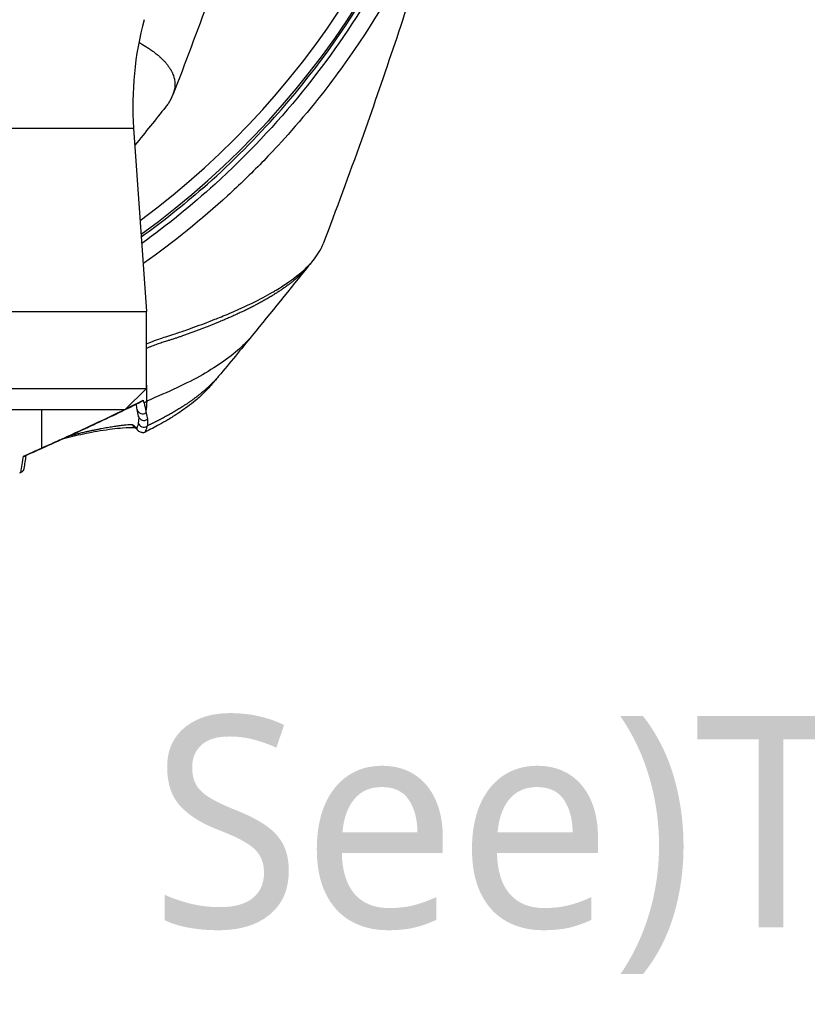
# Model space of a CAD drawing. Header units: millimetres. Extents: x 0 to 4378, y 0 to 2376.
# Tile 87 of 224: x 849 to 921, y 1866 to 1956. Entities that reach past the tile are written whole.
import ezdxf

# ---------------------------------------------------------------- set-up
doc = ezdxf.new("R2010")
doc.units = ezdxf.units.MM
doc.header["$LTSCALE"] = 0.2
doc.styles.add('Rainbow-5.0 Style', font='malgunsl.ttf')

# ---------------------------------------------------------------- blocks, each defined once
blk = doc.blocks.new('A$Cd108cc50')
for p, q in [((46.243, -233.007), (46.243, -233.007)), ((10.826, -239.456), (43.834, -239.456)), ((43.834, -239.456), (45, -256.134)), ((49.125, -248.416), (49.125, -248.416)), ((47.33, -249.84), (47.33, -249.84)), ((45.575, -251.151), (45.575, -251.151)), ((-45, -256.134), (45, -256.134)), ((45, -263.114), (45, -256.134)), ((54.614, -258.305), (54.613, -258.306)), ((-45, -263.114), (45, -263.114)), ((43.064, -265.05), (45, -263.114)), ((45.028, -264.046), (45.028, -264.046)), ((45.029, -264.028), (45.029, -264.028)), ((45.036, -263.746), (45.036, -263.746)), ((44.064, -264.514), (44.063, -264.513)), ((-43.064, -265.05), (43.064, -265.05)), ((35.481, -268.542), (35.481, -265.05)), ((35.481, -268.326), (35.481, -268.326)), ((34.043, -269.176), (34.043, -269.177))]:
    blk.add_line(p, q)
for centre, radius, start, end in [((0, -187.5), 76, 305.84798, 39.07552), ((0, -187.5), 74.928, 306.35851, 38.0549), ((73.761, -237.364), 30, 165, 184)]:
    blk.add_arc(centre, radius, start, end)
for centre, major_axis, ratio, start_param, end_param in [((-37.208, -159.752), (97.902, -73.775), 0.787294, 6.21684, 6.375524), ((-40.722, -148.366), (95.326, -92.283), 0.756233, 6.221293, 6.312796), ((-20.581, -207.291), (65.61, -60.228), 0.10638, 0.225742, 0.23392), ((30.902, -244.856), (17.964, -16.183), 0.875284, 6.03291, 6.045125), ((44.649, -264.945), (0.492, 0.086), 0.9697, 3.15269, 3.152875), ((44.649, -264.945), (0.492, 0.086), 0.9697, 3.152875, 5.217267), ((44.768, -265.547), (-0.49, -0.101), 0.97567, 6.283184, 8.336182), ((-55.779, -275.941), (100.197, 8.606), 0.088053, 0.068776, 0.110016), ((44.74, -266.159), (0.488, -0.109), 0.960326, 3.569201, 5.604723), ((35.001, -267.705), (0.408, -0.913), 0.344075, 6.282918, 6.568945)]:
    blk.add_ellipse(centre, major_axis=major_axis, ratio=ratio, start_param=start_param, end_param=end_param)
for points, knots in [([(75.848, -192.306), (75.873, -192.46), (75.899, -192.623), (75.924, -192.794), (76.019, -193.425), (76.114, -194.173), (76.189, -195.038), (76.305, -196.388), (76.318, -197.38), (76.318, -198.01), (76.318, -198.656), (76.304, -199.644), (76.189, -200.97), (76.109, -201.888), (76.01, -202.63), (75.925, -203.197), (75.881, -203.484), (75.842, -203.726), (75.809, -203.923), (75.705, -204.543), (75.585, -205.164), (75.453, -205.785), (75.376, -206.146), (75.295, -206.507), (75.211, -206.868), (75.035, -207.621), (74.908, -208.108), (74.849, -208.333), (74.724, -208.812), (74.591, -209.298), (74.451, -209.792), (74.319, -210.255), (74.183, -210.718), (74.042, -211.18), (73.593, -212.654), (73.098, -214.123), (72.557, -215.584), (71.846, -217.501), (71.056, -219.404), (70.182, -221.287), (68.435, -225.055), (66.352, -228.747), (63.908, -232.319), (63.365, -233.113), (62.79, -233.921), (62.179, -234.743), (61.491, -235.669), (60.758, -236.613), (59.975, -237.57), (57.92, -240.082), (56.336, -241.719), (55.486, -242.59), (54.487, -243.614), (53.45, -244.619), (52.374, -245.604), (50.023, -247.756), (47.487, -249.81), (44.762, -251.733), (44.74, -251.748), (44.718, -251.764), (44.696, -251.78)], [-0.5296995, -0.5296995, -0.5296995, -0.5296995, -0.5266987, -0.5266987, -0.5266987, -0.515625, -0.515625, -0.515625, -0.5, -0.5, -0.5, -0.484375, -0.484375, -0.484375, -0.4739987, -0.4739987, -0.4739987, -0.46875, -0.46875, -0.46875, -0.4588678, -0.4588678, -0.4588678, -0.453125, -0.453125, -0.453125, -0.4453125, -0.4453125, -0.4453125, -0.4375, -0.4375, -0.4375, -0.4300483, -0.4300483, -0.4300483, -0.40625, -0.40625, -0.40625, -0.375, -0.375, -0.375, -0.3125, -0.3125, -0.3125, -0.2978036, -0.2978036, -0.2978036, -0.28125, -0.28125, -0.28125, -0.25, -0.25, -0.25, -0.2303717, -0.2303717, -0.2303717, -0.1875, -0.1875, -0.1875, -0.1873204, -0.1873204, -0.1873204, -0.1873204]), ([(58.254, -204.267), (58.253, -204.271), (58.251, -204.276), (58.246, -204.294), (58.242, -204.308), (58.227, -204.362), (58.215, -204.402), (58.169, -204.564), (58.134, -204.686), (57.995, -205.171), (57.89, -205.535), (57.467, -206.989), (57.145, -208.075), (55.84, -212.408), (54.818, -215.627), (51.766, -224.799), (49.635, -230.677), (47.394, -236.435)], [0, 0, 0, 0, 0.001443, 0.001443, 0.005773, 0.005773, 0.018764, 0.018764, 0.057734, 0.057734, 0.174646, 0.174646, 0.525395, 0.525395, 1.577897, 1.577897, 3.556056, 3.556056, 3.556056, 3.556056]), ([(74.225, -205.373), (74.163, -205.638), (74.101, -205.902), (73.953, -206.508), (73.867, -206.849), (73.665, -207.632), (73.547, -208.073), (73.182, -209.389), (72.922, -210.266), (72.06, -212.988), (71.399, -214.828), (69.231, -220.202), (67.508, -223.7), (61.797, -233.297), (57.068, -239.243), (49.085, -246.493), (46.858, -248.293), (44.568, -249.944)], [-10.794601, -10.794601, -10.794601, -10.794601, -10.700272, -10.700272, -10.578462, -10.578462, -10.421195, -10.421195, -10.108787, -10.108787, -9.443961, -9.443961, -8.149298, -8.149298, -5.793129, -5.793129, -4.926139, -4.926139, -4.926139, -4.926139]), ([(74.221, -210.585), (72.973, -214.799), (71.56, -219.45), (68.351, -229.514), (66.489, -235.059), (63.405, -243.711), (62.247, -246.858), (61.06, -249.974)], [0, 0, 0, 0, 1.472101, 1.472101, 3.27492, 3.27492, 4.313544, 4.313544, 4.313544, 4.313544]), ([(44.309, -231.654), (44.359, -231.682), (44.408, -231.711), (44.457, -231.739), (44.686, -231.873), (44.903, -232.009), (45.11, -232.145), (45.213, -232.213), (45.313, -232.281), (45.41, -232.35), (45.508, -232.418), (45.602, -232.487), (45.694, -232.556), (45.739, -232.59), (45.784, -232.625), (45.828, -232.659), (45.872, -232.694), (45.916, -232.729), (45.959, -232.763), (46.041, -232.831), (46.121, -232.898), (46.197, -232.966), (46.2, -232.968), (46.202, -232.97), (46.204, -232.972), (46.283, -233.041), (46.358, -233.111), (46.43, -233.181), (46.502, -233.251), (46.57, -233.322), (46.636, -233.392), (46.668, -233.427), (46.7, -233.462), (46.731, -233.497), (46.762, -233.532), (46.792, -233.568), (46.821, -233.603), (46.879, -233.673), (46.934, -233.744), (46.986, -233.814), (47.017, -233.856), (47.046, -233.898), (47.074, -233.94), (47.075, -233.94), (47.076, -233.941), (47.076, -233.942), (47.085, -233.955), (47.104, -233.983), (47.132, -234.027), (47.153, -234.06), (47.178, -234.102), (47.207, -234.152), (47.223, -234.179), (47.24, -234.209), (47.257, -234.241), (47.274, -234.274), (47.293, -234.309), (47.312, -234.348), (47.325, -234.374), (47.338, -234.402), (47.351, -234.431), (47.354, -234.439), (47.358, -234.447), (47.361, -234.455), (47.397, -234.537), (47.425, -234.609), (47.446, -234.67), (47.497, -234.819), (47.514, -234.905), (47.519, -234.926), (47.533, -234.984), (47.544, -235.042), (47.553, -235.1), (47.564, -235.172), (47.571, -235.243), (47.575, -235.315), (47.577, -235.347), (47.578, -235.379), (47.579, -235.411), (47.58, -235.451), (47.58, -235.49), (47.579, -235.53), (47.577, -235.576), (47.575, -235.621), (47.571, -235.667), (47.565, -235.748), (47.555, -235.99), (47.41, -236.391), (47.408, -236.397), (47.405, -236.404), (47.403, -236.411), (47.299, -236.691), (47.151, -236.97), (46.96, -237.247), (46.891, -237.346), (46.818, -237.444), (46.738, -237.543)], [0.525146, 0.525146, 0.525146, 0.525146, 0.528903, 0.528903, 0.528903, 0.5465624, 0.5465624, 0.5465624, 0.555392, 0.555392, 0.555392, 0.5642217, 0.5642217, 0.5642217, 0.5686366, 0.5686366, 0.5686366, 0.5730514, 0.5730514, 0.5730514, 0.5816327, 0.5816327, 0.5816327, 0.5818813, 0.5818813, 0.5818813, 0.5907202, 0.5907202, 0.5907202, 0.5995591, 0.5995591, 0.5995591, 0.6039786, 0.6039786, 0.6039786, 0.6083981, 0.6083981, 0.6083981, 0.6172371, 0.6172371, 0.6172371, 0.622449, 0.622449, 0.622449, 0.6229413, 0.6229413, 0.6229413, 0.6298917, 0.6298917, 0.6298917, 0.6351416, 0.6351416, 0.6351416, 0.6379546, 0.6379546, 0.6379546, 0.6408496, 0.6408496, 0.6408496, 0.6428571, 0.6428571, 0.6428571, 0.6433986, 0.6433986, 0.6433986, 0.6491487, 0.6491487, 0.6491487, 0.6632653, 0.6632653, 0.6632653, 0.6704637, 0.6704637, 0.6704637, 0.6793393, 0.6793393, 0.6793393, 0.6833065, 0.6833065, 0.6833065, 0.6882149, 0.6882149, 0.6882149, 0.6938776, 0.6938776, 0.6938776, 0.7239727, 0.7239727, 0.7239727, 0.7244898, 0.7244898, 0.7244898, 0.7589042, 0.7589042, 0.7589042, 0.7711802, 0.7711802, 0.7711802, 0.7711802]), ([(45, -259.065), (45.423, -258.885), (45.713, -258.781), (45.902, -258.714), (46.21, -258.606), (46.394, -258.548), (46.471, -258.523), (46.657, -258.461), (46.874, -258.391), (47.121, -258.31), (47.513, -258.182), (47.753, -258.1), (47.852, -258.067), (47.904, -258.049), (47.956, -258.032), (48.007, -258.014), (48.088, -257.986), (48.169, -257.959), (48.249, -257.932), (48.3, -257.914), (48.44, -257.866), (48.665, -257.787), (48.905, -257.703), (49.201, -257.598), (49.548, -257.471), (49.869, -257.354), (50.184, -257.237), (50.493, -257.119), (50.652, -257.059), (50.894, -256.967), (51.215, -256.84), (51.565, -256.702), (52.008, -256.525), (52.526, -256.306), (53.731, -255.796), (54.395, -255.467), (54.668, -255.333), (55.305, -255.019), (55.903, -254.702), (56.458, -254.379), (56.572, -254.313), (56.684, -254.247), (56.795, -254.18), (57.133, -253.976), (57.749, -253.603), (58.475, -253.051), (59.022, -252.635), (59.494, -252.215), (59.884, -251.79), (59.891, -251.782), (59.899, -251.774), (59.906, -251.766), (60.222, -251.42), (60.589, -250.963), (60.875, -250.393), (60.95, -250.243), (61.011, -250.104), (61.061, -249.974)], [0.0318488, 0.0318488, 0.0318488, 0.0318488, 0.0714286, 0.0714286, 0.0714286, 0.0892857, 0.0892857, 0.0892857, 0.1071429, 0.1071429, 0.1071429, 0.125, 0.125, 0.125, 0.1284736, 0.1284736, 0.1284736, 0.1339286, 0.1339286, 0.1339286, 0.1428571, 0.1428571, 0.1428571, 0.1607143, 0.1607143, 0.1607143, 0.1785714, 0.1785714, 0.1785714, 0.1956232, 0.1956232, 0.1956232, 0.2142857, 0.2142857, 0.2142857, 0.25, 0.25, 0.25, 0.2796252, 0.2796252, 0.2796252, 0.2857143, 0.2857143, 0.2857143, 0.3163265, 0.3163265, 0.3163265, 0.3469388, 0.3469388, 0.3469388, 0.3476324, 0.3476324, 0.3476324, 0.377551, 0.377551, 0.377551, 0.3832108, 0.3832108, 0.3832108, 0.3832108]), ([(54.613, -258.306), (54.328, -258.657), (53.999, -259.006), (53.627, -259.352), (52.701, -260.213), (51.516, -261.055), (50.083, -261.877), (49.367, -262.287), (48.599, -262.67), (47.754, -263.076), (46.908, -263.483), (46.069, -263.797), (45.019, -264.291)], [0.8026464, 0.8026464, 0.8026464, 0.8026464, 0.8356317, 0.8356317, 0.8356317, 0.917816, 0.917816, 0.917816, 0.9589081, 0.9589081, 0.9589081, 0.9999997, 0.9999997, 0.9999997, 0.9999997]), ([(51.555, -262.019), (51.48, -262.109), (51.404, -262.199), (51.289, -262.334), (51.25, -262.38), (51.192, -262.448), (51.173, -262.471), (51.144, -262.505), (51.135, -262.516), (51.12, -262.532), (51.116, -262.538), (51.108, -262.546), (51.106, -262.549), (51.102, -262.553), (51.101, -262.555), (51.097, -262.56), (51.094, -262.563), (51.089, -262.569), (51.087, -262.571), (51.005, -262.667), (50.901, -262.789), (50.805, -262.899)], [0.0010439, 0.0010439, 0.0010439, 0.0010439, 0.0386531, 0.0386531, 0.0578753, 0.0578753, 0.0673959, 0.0673959, 0.0720899, 0.0720899, 0.074402, 0.074402, 0.0755529, 0.0755529, 0.07614, 0.07614, 0.0775372, 0.0775372, 0.0786044, 0.0786044, 0.1230612, 0.1230612, 0.1230612, 0.1230612]), ([(50.804, -262.899), (50.713, -263.005), (50.618, -263.111), (50.519, -263.216), (50.509, -263.227), (50.323, -263.441), (49.875, -263.849), (49.754, -263.959), (49.613, -264.084), (49.448, -264.222), (49.199, -264.43), (48.96, -264.617), (48.74, -264.781), (48.523, -264.943), (48.323, -265.084), (48.148, -265.204), (48.131, -265.215), (48.115, -265.227), (48.098, -265.238), (47.876, -265.389), (47.646, -265.54), (47.407, -265.689), (47.254, -265.784), (47.098, -265.88), (46.939, -265.974), (46.69, -266.122), (46.434, -266.268), (46.169, -266.414), (45.756, -266.641), (45.324, -266.865), (44.873, -267.085)], [0.8614532, 0.8614532, 0.8614532, 0.8614532, 0.8714286, 0.8714286, 0.8714286, 0.8967356, 0.8967356, 0.8967356, 0.9035714, 0.9035714, 0.9035714, 0.9197537, 0.9197537, 0.9197537, 0.9357143, 0.9357143, 0.9357143, 0.9368359, 0.9368359, 0.9368359, 0.9518576, 0.9518576, 0.9518576, 0.9614874, 0.9614874, 0.9614874, 0.9765098, 0.9765098, 0.9765098, 1, 1, 1, 1]), ([(45.019, -264.291), (45.027, -264.112), (45.032, -263.931), (45.034, -263.746), (45.035, -263.644), (45.035, -263.54), (45.034, -263.454), (45.034, -263.369), (45.032, -263.301), (45.031, -263.225), (45.03, -263.187), (45.029, -263.147), (45.028, -263.108), (45.026, -263.069), (45.025, -263.031), (45.024, -262.992), (45.022, -262.954), (45.021, -262.915), (45.019, -262.876), (45.017, -262.818), (45.014, -262.76), (45.011, -262.701), (45.008, -262.643), (45.004, -262.585), (45.001, -262.526), (45, -262.523), (45, -262.521), (45, -262.518)], [0, 0, 0, 0, 0.0964194, 0.0964194, 0.0964194, 0.1498066, 0.1498066, 0.1498066, 0.2031938, 0.2031938, 0.2031938, 0.2298874, 0.2298874, 0.2298874, 0.256581, 0.256581, 0.256581, 0.2832746, 0.2832746, 0.2832746, 0.3232355, 0.3232355, 0.3232355, 0.3631964, 0.3631964, 0.3631964, 0.3650586, 0.3650586, 0.3650586, 0.3650586]), ([(44.552, -264.321), (43.219, -265.006), (41.693, -265.732), (38.616, -267.17), (37.037, -267.893), (35.409, -268.618)], [0, 0, 0, 0, 0.57358, 0.57358, 1.142859, 1.142859, 1.142859, 1.142859]), ([(44.698, -264.188), (44.699, -264.191), (44.699, -264.192), (44.699, -264.195), (44.698, -264.197), (44.697, -264.203), (44.694, -264.208), (44.677, -264.233), (44.644, -264.263), (44.587, -264.301), (44.57, -264.311), (44.552, -264.321)], [-0.06521212, -0.06521212, -0.06521212, -0.06521212, -0.06307352, -0.06307352, -0.05996648, -0.05996648, -0.05346033, -0.05346033, -0.02742539, -0.02742539, -0.01763888, -0.01763888, -0.01763888, -0.01763888]), ([(35.481, -268.542), (35.939, -268.336), (36.415, -268.12), (36.883, -267.907), (37.316, -267.71), (37.777, -267.499), (38.26, -267.277), (39.042, -266.917), (39.957, -266.494), (40.944, -266.027), (41.63, -265.702), (42.284, -265.388), (42.881, -265.097), (42.913, -265.081), (42.945, -265.066), (42.977, -265.05)], [0, 0, 0, 0, 0.1428571, 0.1428571, 0.1428571, 0.2857143, 0.2857143, 0.2857143, 0.5714286, 0.5714286, 0.5714286, 0.7857143, 0.7857143, 0.7857143, 0.797433, 0.797433, 0.797433, 0.797433]), ([(43.978, -266.71), (43.689, -266.694), (43.297, -266.701), (42.263, -266.779), (41.568, -266.862), (40.451, -267.047), (40.098, -267.111), (39.124, -267.305), (38.464, -267.453), (37.665, -267.659), (37.507, -267.701), (37.351, -267.744)], [0.0330753, 0.0330753, 0.0330753, 0.0330753, 0.2713908, 0.2713908, 0.5512846, 0.5512846, 0.6705056, 0.6705056, 0.869136, 0.869136, 0.9180749, 0.9180749, 0.9180749, 0.9180749]), ([(43.729, -266.418), (43.648, -266.42), (43.471, -266.428), (43.159, -266.452), (42.802, -266.49), (42.466, -266.533), (42.175, -266.575), (41.944, -266.61), (41.701, -266.649), (41.446, -266.692), (41.18, -266.739), (40.904, -266.789), (40.666, -266.835), (40.471, -266.873), (40.322, -266.903), (40.178, -266.933), (40.046, -266.96), (39.921, -266.987), (39.792, -267.015), (39.644, -267.047), (39.478, -267.084), (39.294, -267.127), (39.039, -267.186), (38.731, -267.26), (38.433, -267.334), (38.207, -267.392), (38.085, -267.424), (38.019, -267.441), (38.009, -267.444)], [0, 0, 0, 0, 0.0708274, 0.1416223, 0.2122982, 0.2828261, 0.3180523, 0.3534671, 0.3891763, 0.4248921, 0.4605231, 0.4960045, 0.5313558, 0.5489946, 0.5666147, 0.5842229, 0.5993855, 0.6121587, 0.6267552, 0.6431809, 0.6614133, 0.6814381, 0.7032414, 0.7434535, 0.7788733, 0.7963913, 0.8137835, 0.8168616, 0.8168616, 0.8168616, 0.8168616]), ([(44.616, -267.138), (44.517, -267.139), (44.402, -267.104), (44.309, -267.028), (44.273, -266.999), (44.233, -266.958), (44.198, -266.903), (44.142, -266.816), (44.133, -266.761), (44.129, -266.749)], [0.0000155, 0.0000155, 0.0000155, 0.0000155, 0.5, 0.5, 0.5, 0.75, 0.75, 0.75, 1, 1, 1, 1]), ([(45.054, -266.538), (45.052, -266.55), (45.049, -266.563), (45.046, -266.575), (45.024, -266.664), (44.997, -266.756), (44.964, -266.851), (44.963, -266.853), (44.962, -266.856), (44.962, -266.858), (44.959, -266.865), (44.957, -266.872), (44.954, -266.879), (44.953, -266.883), (44.952, -266.886), (44.95, -266.889), (44.927, -266.954), (44.902, -267.019), (44.873, -267.085)], [0, 0, 0, 0, 0.07278, 0.07278, 0.07278, 0.586627, 0.586627, 0.586627, 0.599744, 0.599744, 0.599744, 0.63799, 0.63799, 0.63799, 0.655952, 0.655952, 0.655952, 1, 1, 1, 1]), ([(44.616, -267.138), (44.643, -267.138), (44.67, -267.136), (44.72, -267.131), (44.744, -267.127), (44.808, -267.112), (44.844, -267.1), (44.873, -267.085)], [0.00000348, 0.00000348, 0.00000348, 0.00000348, 0.0085188, 0.0085188, 0.01696947, 0.01696947, 0.0337675, 0.0337675, 0.0337675, 0.0337675]), ([(33.81, -269.278), (33.828, -269.27), (34.111, -269.148), (34.652, -268.91), (34.986, -268.763), (35.261, -268.64), (35.481, -268.542)], [-0.9999928, -0.9999928, -0.9999928, -0.9999928, -0.5, -0.5, -0.5, 0, 0, 0, 0]), ([(33.81, -269.278), (33.81, -269.278), (33.812, -269.278), (33.823, -269.279), (33.843, -269.28), (33.885, -269.277), (33.902, -269.274), (33.93, -269.267), (33.941, -269.264), (33.951, -269.259)], [-0.00015855, -0.00015855, -0.00015855, -0.00015855, 0, 0, 0.00750952, 0.00750952, 0.01317093, 0.01317093, 0.01733096, 0.01733096, 0.01733096, 0.01733096]), ([(33.578, -270.778), (33.561, -270.786), (33.544, -270.793), (33.509, -270.806), (33.491, -270.811), (33.475, -270.816)], [0.00000099, 0.00000099, 0.00000099, 0.00000099, 0.00577902, 0.00577902, 0.01216888, 0.01216888, 0.01216888, 0.01216888]), ([(33.86, -270.399), (33.857, -270.424), (33.851, -270.448), (33.83, -270.517), (33.81, -270.56), (33.759, -270.638), (33.728, -270.674), (33.658, -270.734), (33.619, -270.759), (33.578, -270.778)], [0.00577098, 0.00577098, 0.00577098, 0.00577098, 0.01344781, 0.01344781, 0.02760524, 0.02760524, 0.04173847, 0.04173847, 0.0554912, 0.0554912, 0.0554912, 0.0554912])]:
    blk.add_open_spline(points, degree=3, knots=knots)
for points in [[(46.738, -237.543), (45.855, -238.641), (44.895, -239.836), (43.943, -241.016)], [(50.105, -244.931), (48.346, -246.474), (46.487, -247.96), (44.528, -249.377)], [(59.742, -251.98), (58.035, -254.09), (56.311, -256.216), (54.614, -258.305)], [(60.001, -251.66), (59.915, -251.766), (59.829, -251.873), (59.742, -251.98)], [(54.613, -258.306), (53.588, -259.569), (52.589, -260.795), (51.555, -262.019)], [(43.147, -264.967), (43.656, -264.718), (44.19, -264.453), (44.698, -264.188)], [(44.158, -265.037), (44.13, -264.885), (44.101, -264.727), (44.073, -264.565)], [(44.31, -264.388), (44.311, -264.387), (44.312, -264.387), (44.313, -264.387)], [(44.726, -264.261), (44.717, -264.237), (44.708, -264.214), (44.698, -264.188)], [(44.798, -264.429), (44.844, -264.703), (44.893, -264.97), (44.943, -265.219)], [(45.019, -264.291), (45.004, -264.604), (44.979, -264.913), (44.943, -265.219)], [(44.278, -265.648), (44.238, -265.455), (44.198, -265.251), (44.158, -265.037)], [(44.286, -265.712), (44.299, -265.879), (44.286, -266.062), (44.253, -266.253)], [(44.286, -265.712), (44.285, -265.688), (44.282, -265.666), (44.278, -265.648)], [(44.943, -265.219), (44.95, -265.253), (44.956, -265.287), (44.962, -265.32)], [(44.962, -265.32), (45.002, -265.532), (45.042, -265.734), (45.082, -265.924)], [(43.888, -266.642), (43.857, -266.62), (43.774, -266.556), (43.729, -266.418)], [(44.238, -266.958), (44.157, -266.861), (44.041, -266.753), (43.889, -266.642)], [(44.253, -266.253), (44.225, -266.412), (44.184, -266.578), (44.129, -266.749)], [(45.082, -265.924), (45.118, -266.102), (45.105, -266.311), (45.054, -266.538)], [(37.756, -267.511), (37.751, -267.512), (37.747, -267.513), (37.743, -267.514)], [(37.079, -267.82), (37.075, -267.821), (37.071, -267.822), (37.067, -267.823)], [(33.578, -270.778), (33.655, -270.287), (33.733, -269.787), (33.81, -269.278)], [(34.036, -269.222), (33.978, -269.62), (33.919, -270.012), (33.86, -270.399)], [(35.409, -268.618), (34.93, -268.832), (34.444, -269.046), (33.951, -269.259)], [(34.04, -269.178), (34.04, -269.178), (34.04, -269.178), (34.041, -269.177)]]:
    blk.add_open_spline(points, degree=3)
for points, weights, knots in [([(59.742, -251.98), (59.021, -252.87), (57.963, -253.734), (55.195, -255.46), (53.472, -256.308), (50.482, -257.542), (49.432, -257.925), (47.246, -258.729), (46.273, -258.935), (45, -259.488)], [0.999996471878, 0.999996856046, 0.999997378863, 0.999998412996, 0.999998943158, 0.999999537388, 0.999999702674, 0.999999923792, 0.99999998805, 0.999999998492], [0.7577839, 0.7577839, 0.7577839, 0.7577839, 0.8366594, 0.8366594, 0.9183297, 0.9183297, 0.9591649, 0.9591649, 0.9964246, 0.9964246, 0.9964246, 0.9964246]), ([(51.555, -262.019), (50.861, -262.842), (49.939, -263.651), (48.215, -264.831), (47.583, -265.215), (46.316, -265.919), (45.711, -266.223), (45.054, -266.538)], [0.99999726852, 0.999997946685, 0.999998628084, 0.999999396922, 0.999999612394, 0.999999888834, 0.999999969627, 0.999999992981], [0.8375802, 0.8375802, 0.8375802, 0.8375802, 0.9183297, 0.9183297, 0.9591649, 0.9591649, 0.9932226, 0.9932226, 0.9932226, 0.9932226])]:
    blk.add_rational_spline(points, weights, degree=3, knots=knots)

msp = doc.modelspace()

# ---------------------------------------------------------------- block references
msp.add_blockref('A$Cd108cc50', (815.529, 2185.26))

# ---------------------------------------------------------------- texts
at = {"color": 7, "insert": (860.908, 1866.697), "char_height": 19.2, "attachment_point": 7, "style": 'Rainbow-5.0 Style'}
msp.add_mtext('See)Tool-flange set-up dwg.', dxfattribs=at)

doc.saveas('drawing.dxf')
